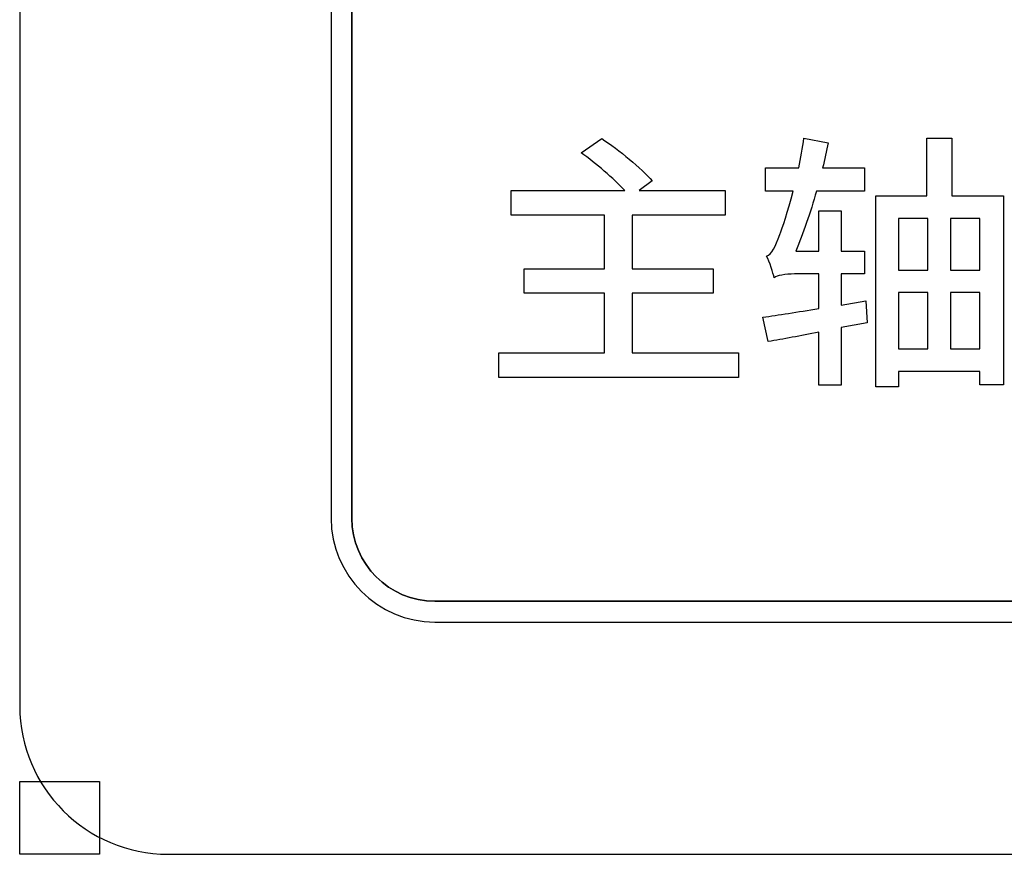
# Model space of a CAD drawing. Header units: millimetres. Extents: x 7146 to 9164, y -1568 to -663.
# Tile 79 of 187: x 7394 to 7404, y -1225 to -1217. Entities that reach past the tile are written whole.
import ezdxf

# ---------------------------------------------------------------- set-up
doc = ezdxf.new("R2010")
doc.units = ezdxf.units.MM
doc.header["$LTSCALE"] = 3
picture_1 = doc.add_image_def('image19.jpg', size_in_pixel=(58, 53))
picture_2 = doc.add_image_def('image22.jpg', size_in_pixel=(58, 53))

msp = doc.modelspace()

# ---------------------------------------------------------------- linework, layer by layer
at = {"linetype": 'Continuous', "lineweight": 30}
for points, knots in [([(7395.0869, -1206.5697), (7395.0869, -1206.5697), (7412.387, -1206.5697), (7412.387, -1206.5697), (7412.387, -1206.5697), (7413.212, -1206.5697), (7413.887, -1207.2447), (7413.887, -1208.0697), (7413.887, -1208.0697), (7413.887, -1208.0697), (7413.887, -1223.7697), (7413.887, -1223.7697), (7413.887, -1223.7697), (7413.887, -1224.5947), (7413.212, -1225.2697), (7412.387, -1225.2697), (7412.387, -1225.2697), (7412.387, -1225.2697), (7395.0869, -1225.2697), (7395.0869, -1225.2697), (7395.0869, -1225.2697), (7394.262, -1225.2697), (7393.587, -1224.5947), (7393.587, -1223.7697), (7393.587, -1223.7697), (7393.587, -1223.7697), (7393.587, -1208.0697), (7393.587, -1208.0697), (7393.587, -1208.0697), (7393.587, -1207.2447), (7394.262, -1206.5697), (7395.0869, -1206.5697)], [0, 0, 0, 0, 0.111111, 0.111111, 0.111111, 0.111111, 0.222222, 0.222222, 0.222222, 0.222222, 0.333333, 0.333333, 0.333333, 0.333333, 0.444444, 0.444444, 0.444444, 0.444444, 0.555556, 0.555556, 0.555556, 0.555556, 0.666667, 0.666667, 0.666667, 0.666667, 0.777778, 0.777778, 0.777778, 0.777778, 1, 1, 1, 1]), ([(7395.0869, -1206.5697), (7395.0869, -1206.5697), (7412.387, -1206.5697), (7412.387, -1206.5697), (7412.387, -1206.5697), (7413.212, -1206.5697), (7413.887, -1207.2447), (7413.887, -1208.0697), (7413.887, -1208.0697), (7413.887, -1208.0697), (7413.887, -1223.7697), (7413.887, -1223.7697), (7413.887, -1223.7697), (7413.887, -1224.5947), (7413.212, -1225.2697), (7412.387, -1225.2697), (7412.387, -1225.2697), (7412.387, -1225.2697), (7395.0869, -1225.2697), (7395.0869, -1225.2697), (7395.0869, -1225.2697), (7394.262, -1225.2697), (7393.587, -1224.5947), (7393.587, -1223.7697), (7393.587, -1223.7697), (7393.587, -1223.7697), (7393.587, -1208.0697), (7393.587, -1208.0697), (7393.587, -1208.0697), (7393.587, -1207.2447), (7394.262, -1206.5697), (7395.0869, -1206.5697)], [0, 0, 0, 0, 0.111111, 0.111111, 0.111111, 0.111111, 0.222222, 0.222222, 0.222222, 0.222222, 0.333333, 0.333333, 0.333333, 0.333333, 0.444444, 0.444444, 0.444444, 0.444444, 0.555556, 0.555556, 0.555556, 0.555556, 0.666667, 0.666667, 0.666667, 0.666667, 0.777778, 0.777778, 0.777778, 0.777778, 1, 1, 1, 1]), ([(7395.0869, -1206.5697), (7395.0869, -1206.5697), (7412.387, -1206.5697), (7412.387, -1206.5697), (7412.387, -1206.5697), (7413.212, -1206.5697), (7413.887, -1207.2447), (7413.887, -1208.0697), (7413.887, -1208.0697), (7413.887, -1208.0697), (7413.887, -1223.7697), (7413.887, -1223.7697), (7413.887, -1223.7697), (7413.887, -1224.5947), (7413.212, -1225.2697), (7412.387, -1225.2697), (7412.387, -1225.2697), (7412.387, -1225.2697), (7395.0869, -1225.2697), (7395.0869, -1225.2697), (7395.0869, -1225.2697), (7394.262, -1225.2697), (7393.587, -1224.5947), (7393.587, -1223.7697), (7393.587, -1223.7697), (7393.587, -1223.7697), (7393.587, -1208.0697), (7393.587, -1208.0697), (7393.587, -1208.0697), (7393.587, -1207.2447), (7394.262, -1206.5697), (7395.0869, -1206.5697)], [0, 0, 0, 0, 0.111111, 0.111111, 0.111111, 0.111111, 0.222222, 0.222222, 0.222222, 0.222222, 0.333333, 0.333333, 0.333333, 0.333333, 0.444444, 0.444444, 0.444444, 0.444444, 0.555556, 0.555556, 0.555556, 0.555556, 0.666667, 0.666667, 0.666667, 0.666667, 0.777778, 0.777778, 0.777778, 0.777778, 1, 1, 1, 1]), ([(7395.0869, -1206.5697), (7395.0869, -1206.5697), (7412.387, -1206.5697), (7412.387, -1206.5697), (7412.387, -1206.5697), (7413.212, -1206.5697), (7413.887, -1207.2447), (7413.887, -1208.0697), (7413.887, -1208.0697), (7413.887, -1208.0697), (7413.887, -1223.7697), (7413.887, -1223.7697), (7413.887, -1223.7697), (7413.887, -1224.5947), (7413.212, -1225.2697), (7412.387, -1225.2697), (7412.387, -1225.2697), (7412.387, -1225.2697), (7395.0869, -1225.2697), (7395.0869, -1225.2697), (7395.0869, -1225.2697), (7394.262, -1225.2697), (7393.587, -1224.5947), (7393.587, -1223.7697), (7393.587, -1223.7697), (7393.587, -1223.7697), (7393.587, -1208.0697), (7393.587, -1208.0697), (7393.587, -1208.0697), (7393.587, -1207.2447), (7394.262, -1206.5697), (7395.0869, -1206.5697)], [0, 0, 0, 0, 0.111111, 0.111111, 0.111111, 0.111111, 0.222222, 0.222222, 0.222222, 0.222222, 0.333333, 0.333333, 0.333333, 0.333333, 0.444444, 0.444444, 0.444444, 0.444444, 0.555556, 0.555556, 0.555556, 0.555556, 0.666667, 0.666667, 0.666667, 0.666667, 0.777778, 0.777778, 0.777778, 0.777778, 1, 1, 1, 1]), ([(7397.787, -1208.9197), (7397.787, -1208.9197), (7409.687, -1208.9197), (7409.687, -1208.9197), (7409.687, -1208.9197), (7410.2645, -1208.9197), (7410.737, -1209.3922), (7410.737, -1209.9697), (7410.737, -1209.9697), (7410.737, -1209.9697), (7410.737, -1221.8697), (7410.737, -1221.8697), (7410.737, -1221.8697), (7410.737, -1222.4472), (7410.2645, -1222.9197), (7409.687, -1222.9197), (7409.687, -1222.9197), (7409.687, -1222.9197), (7397.787, -1222.9197), (7397.787, -1222.9197), (7397.787, -1222.9197), (7397.2095, -1222.9197), (7396.737, -1222.4472), (7396.737, -1221.8697), (7396.737, -1221.8697), (7396.737, -1221.8697), (7396.737, -1209.9697), (7396.737, -1209.9697), (7396.737, -1209.9697), (7396.737, -1209.3922), (7397.2095, -1208.9197), (7397.787, -1208.9197)], [0, 0, 0, 0, 0.111111, 0.111111, 0.111111, 0.111111, 0.222222, 0.222222, 0.222222, 0.222222, 0.333333, 0.333333, 0.333333, 0.333333, 0.444444, 0.444444, 0.444444, 0.444444, 0.555556, 0.555556, 0.555556, 0.555556, 0.666667, 0.666667, 0.666667, 0.666667, 0.777778, 0.777778, 0.777778, 0.777778, 1, 1, 1, 1]), ([(7397.787, -1208.9197), (7397.787, -1208.9197), (7409.687, -1208.9197), (7409.687, -1208.9197), (7409.687, -1208.9197), (7410.2645, -1208.9197), (7410.737, -1209.3922), (7410.737, -1209.9697), (7410.737, -1209.9697), (7410.737, -1209.9697), (7410.737, -1221.8697), (7410.737, -1221.8697), (7410.737, -1221.8697), (7410.737, -1222.4472), (7410.2645, -1222.9197), (7409.687, -1222.9197), (7409.687, -1222.9197), (7409.687, -1222.9197), (7397.787, -1222.9197), (7397.787, -1222.9197), (7397.787, -1222.9197), (7397.2095, -1222.9197), (7396.737, -1222.4472), (7396.737, -1221.8697), (7396.737, -1221.8697), (7396.737, -1221.8697), (7396.737, -1209.9697), (7396.737, -1209.9697), (7396.737, -1209.9697), (7396.737, -1209.3922), (7397.2095, -1208.9197), (7397.787, -1208.9197)], [0, 0, 0, 0, 0.111111, 0.111111, 0.111111, 0.111111, 0.222222, 0.222222, 0.222222, 0.222222, 0.333333, 0.333333, 0.333333, 0.333333, 0.444444, 0.444444, 0.444444, 0.444444, 0.555556, 0.555556, 0.555556, 0.555556, 0.666667, 0.666667, 0.666667, 0.666667, 0.777778, 0.777778, 0.777778, 0.777778, 1, 1, 1, 1]), ([(7397.787, -1208.9197), (7397.787, -1208.9197), (7409.687, -1208.9197), (7409.687, -1208.9197), (7409.687, -1208.9197), (7410.2645, -1208.9197), (7410.737, -1209.3922), (7410.737, -1209.9697), (7410.737, -1209.9697), (7410.737, -1209.9697), (7410.737, -1221.8697), (7410.737, -1221.8697), (7410.737, -1221.8697), (7410.737, -1222.4472), (7410.2645, -1222.9197), (7409.687, -1222.9197), (7409.687, -1222.9197), (7409.687, -1222.9197), (7397.787, -1222.9197), (7397.787, -1222.9197), (7397.787, -1222.9197), (7397.2095, -1222.9197), (7396.737, -1222.4472), (7396.737, -1221.8697), (7396.737, -1221.8697), (7396.737, -1221.8697), (7396.737, -1209.9697), (7396.737, -1209.9697), (7396.737, -1209.9697), (7396.737, -1209.3922), (7397.2095, -1208.9197), (7397.787, -1208.9197)], [0, 0, 0, 0, 0.111111, 0.111111, 0.111111, 0.111111, 0.222222, 0.222222, 0.222222, 0.222222, 0.333333, 0.333333, 0.333333, 0.333333, 0.444444, 0.444444, 0.444444, 0.444444, 0.555556, 0.555556, 0.555556, 0.555556, 0.666667, 0.666667, 0.666667, 0.666667, 0.777778, 0.777778, 0.777778, 0.777778, 1, 1, 1, 1]), ([(7397.787, -1208.9197), (7397.787, -1208.9197), (7409.687, -1208.9197), (7409.687, -1208.9197), (7409.687, -1208.9197), (7410.2645, -1208.9197), (7410.737, -1209.3922), (7410.737, -1209.9697), (7410.737, -1209.9697), (7410.737, -1209.9697), (7410.737, -1221.8697), (7410.737, -1221.8697), (7410.737, -1221.8697), (7410.737, -1222.4472), (7410.2645, -1222.9197), (7409.687, -1222.9197), (7409.687, -1222.9197), (7409.687, -1222.9197), (7397.787, -1222.9197), (7397.787, -1222.9197), (7397.787, -1222.9197), (7397.2095, -1222.9197), (7396.737, -1222.4472), (7396.737, -1221.8697), (7396.737, -1221.8697), (7396.737, -1221.8697), (7396.737, -1209.9697), (7396.737, -1209.9697), (7396.737, -1209.9697), (7396.737, -1209.3922), (7397.2095, -1208.9197), (7397.787, -1208.9197)], [0, 0, 0, 0, 0.111111, 0.111111, 0.111111, 0.111111, 0.222222, 0.222222, 0.222222, 0.222222, 0.333333, 0.333333, 0.333333, 0.333333, 0.444444, 0.444444, 0.444444, 0.444444, 0.555556, 0.555556, 0.555556, 0.555556, 0.666667, 0.666667, 0.666667, 0.666667, 0.777778, 0.777778, 0.777778, 0.777778, 1, 1, 1, 1]), ([(7401.6181, -1209.1297), (7401.6181, -1209.1297), (7401.63, -1209.1297), (7401.63, -1209.1297), (7401.63, -1209.1297), (7401.63, -1209.1297), (7409.687, -1209.1297), (7409.687, -1209.1297), (7409.687, -1209.1297), (7410.149, -1209.1297), (7410.527, -1209.5077), (7410.527, -1209.9697), (7410.527, -1209.9697), (7410.527, -1209.9697), (7410.527, -1221.8697), (7410.527, -1221.8697), (7410.527, -1221.8697), (7410.527, -1222.3317), (7410.149, -1222.7097), (7409.687, -1222.7097), (7409.687, -1222.7097), (7409.687, -1222.7097), (7397.787, -1222.7097), (7397.787, -1222.7097), (7397.787, -1222.7097), (7397.325, -1222.7097), (7396.947, -1222.3317), (7396.947, -1221.8697), (7396.947, -1221.8697), (7396.947, -1221.8697), (7396.947, -1213.8896), (7396.947, -1213.8896), (7396.947, -1213.8896), (7396.947, -1213.8896), (7396.947, -1213.8), (7396.947, -1213.8), (7396.947, -1213.8), (7396.947, -1213.8), (7401.6181, -1209.1297), (7401.6181, -1209.1297)], [0, 0, 0, 0, 0.090909, 0.090909, 0.090909, 0.090909, 0.181818, 0.181818, 0.181818, 0.181818, 0.272727, 0.272727, 0.272727, 0.272727, 0.363636, 0.363636, 0.363636, 0.363636, 0.454545, 0.454545, 0.454545, 0.454545, 0.545455, 0.545455, 0.545455, 0.545455, 0.636364, 0.636364, 0.636364, 0.636364, 0.727273, 0.727273, 0.727273, 0.727273, 0.818182, 0.818182, 0.818182, 0.818182, 1, 1, 1, 1]), ([(7410.527, -1221.8697), (7410.527, -1221.8697), (7410.527, -1209.9697), (7410.527, -1209.9697), (7410.527, -1209.9697), (7410.527, -1209.5077), (7410.149, -1209.1297), (7409.687, -1209.1297), (7409.687, -1209.1297), (7409.687, -1209.1297), (7401.63, -1209.1297), (7401.63, -1209.1297), (7401.63, -1209.1297), (7401.63, -1209.1297), (7401.6181, -1209.1297), (7401.6181, -1209.1297), (7401.6181, -1209.1297), (7401.6181, -1209.1297), (7396.947, -1213.8), (7396.947, -1213.8), (7396.947, -1213.8), (7396.947, -1213.8), (7396.947, -1213.8896), (7396.947, -1213.8896), (7396.947, -1213.8896), (7396.947, -1213.8896), (7396.947, -1221.8697), (7396.947, -1221.8697), (7396.947, -1221.8697), (7396.947, -1222.3317), (7397.325, -1222.7097), (7397.787, -1222.7097), (7397.787, -1222.7097), (7397.787, -1222.7097), (7409.687, -1222.7097), (7409.687, -1222.7097), (7409.687, -1222.7097), (7410.149, -1222.7097), (7410.527, -1222.3317), (7410.527, -1221.8697)], [0, 0, 0, 0, 0.090909, 0.090909, 0.090909, 0.090909, 0.181818, 0.181818, 0.181818, 0.181818, 0.272727, 0.272727, 0.272727, 0.272727, 0.363636, 0.363636, 0.363636, 0.363636, 0.454545, 0.454545, 0.454545, 0.454545, 0.545455, 0.545455, 0.545455, 0.545455, 0.636364, 0.636364, 0.636364, 0.636364, 0.727273, 0.727273, 0.727273, 0.727273, 0.818182, 0.818182, 0.818182, 0.818182, 1, 1, 1, 1]), ([(7401.6181, -1209.1297), (7401.6181, -1209.1297), (7401.63, -1209.1297), (7401.63, -1209.1297), (7401.63, -1209.1297), (7401.63, -1209.1297), (7409.687, -1209.1297), (7409.687, -1209.1297), (7409.687, -1209.1297), (7410.149, -1209.1297), (7410.527, -1209.5077), (7410.527, -1209.9697), (7410.527, -1209.9697), (7410.527, -1209.9697), (7410.527, -1221.8697), (7410.527, -1221.8697), (7410.527, -1221.8697), (7410.527, -1222.3317), (7410.149, -1222.7097), (7409.687, -1222.7097), (7409.687, -1222.7097), (7409.687, -1222.7097), (7397.787, -1222.7097), (7397.787, -1222.7097), (7397.787, -1222.7097), (7397.325, -1222.7097), (7396.947, -1222.3317), (7396.947, -1221.8697), (7396.947, -1221.8697), (7396.947, -1221.8697), (7396.947, -1213.8896), (7396.947, -1213.8896), (7396.947, -1213.8896), (7396.947, -1213.8896), (7396.947, -1213.8), (7396.947, -1213.8), (7396.947, -1213.8), (7396.947, -1213.8), (7401.6181, -1209.1297), (7401.6181, -1209.1297)], [0, 0, 0, 0, 0.090909, 0.090909, 0.090909, 0.090909, 0.181818, 0.181818, 0.181818, 0.181818, 0.272727, 0.272727, 0.272727, 0.272727, 0.363636, 0.363636, 0.363636, 0.363636, 0.454545, 0.454545, 0.454545, 0.454545, 0.545455, 0.545455, 0.545455, 0.545455, 0.636364, 0.636364, 0.636364, 0.636364, 0.727273, 0.727273, 0.727273, 0.727273, 0.818182, 0.818182, 0.818182, 0.818182, 1, 1, 1, 1]), ([(7410.527, -1221.8697), (7410.527, -1221.8697), (7410.527, -1209.9697), (7410.527, -1209.9697), (7410.527, -1209.9697), (7410.527, -1209.5077), (7410.149, -1209.1297), (7409.687, -1209.1297), (7409.687, -1209.1297), (7409.687, -1209.1297), (7401.63, -1209.1297), (7401.63, -1209.1297), (7401.63, -1209.1297), (7401.63, -1209.1297), (7401.6181, -1209.1297), (7401.6181, -1209.1297), (7401.6181, -1209.1297), (7401.6181, -1209.1297), (7396.947, -1213.8), (7396.947, -1213.8), (7396.947, -1213.8), (7396.947, -1213.8), (7396.947, -1213.8896), (7396.947, -1213.8896), (7396.947, -1213.8896), (7396.947, -1213.8896), (7396.947, -1221.8697), (7396.947, -1221.8697), (7396.947, -1221.8697), (7396.947, -1222.3317), (7397.325, -1222.7097), (7397.787, -1222.7097), (7397.787, -1222.7097), (7397.787, -1222.7097), (7409.687, -1222.7097), (7409.687, -1222.7097), (7409.687, -1222.7097), (7410.149, -1222.7097), (7410.527, -1222.3317), (7410.527, -1221.8697)], [0, 0, 0, 0, 0.090909, 0.090909, 0.090909, 0.090909, 0.181818, 0.181818, 0.181818, 0.181818, 0.272727, 0.272727, 0.272727, 0.272727, 0.363636, 0.363636, 0.363636, 0.363636, 0.454545, 0.454545, 0.454545, 0.454545, 0.545455, 0.545455, 0.545455, 0.545455, 0.636364, 0.636364, 0.636364, 0.636364, 0.727273, 0.727273, 0.727273, 0.727273, 0.818182, 0.818182, 0.818182, 0.818182, 1, 1, 1, 1]), ([(7401.6181, -1209.1297), (7401.6181, -1209.1297), (7401.63, -1209.1297), (7401.63, -1209.1297), (7401.63, -1209.1297), (7401.63, -1209.1297), (7409.687, -1209.1297), (7409.687, -1209.1297), (7409.687, -1209.1297), (7410.149, -1209.1297), (7410.527, -1209.5077), (7410.527, -1209.9697), (7410.527, -1209.9697), (7410.527, -1209.9697), (7410.527, -1221.8697), (7410.527, -1221.8697), (7410.527, -1221.8697), (7410.527, -1222.3317), (7410.149, -1222.7097), (7409.687, -1222.7097), (7409.687, -1222.7097), (7409.687, -1222.7097), (7397.787, -1222.7097), (7397.787, -1222.7097), (7397.787, -1222.7097), (7397.325, -1222.7097), (7396.947, -1222.3317), (7396.947, -1221.8697), (7396.947, -1221.8697), (7396.947, -1221.8697), (7396.947, -1213.8896), (7396.947, -1213.8896), (7396.947, -1213.8896), (7396.947, -1213.8896), (7396.947, -1213.8), (7396.947, -1213.8), (7396.947, -1213.8), (7396.947, -1213.8), (7401.6181, -1209.1297), (7401.6181, -1209.1297)], [0, 0, 0, 0, 0.090909, 0.090909, 0.090909, 0.090909, 0.181818, 0.181818, 0.181818, 0.181818, 0.272727, 0.272727, 0.272727, 0.272727, 0.363636, 0.363636, 0.363636, 0.363636, 0.454545, 0.454545, 0.454545, 0.454545, 0.545455, 0.545455, 0.545455, 0.545455, 0.636364, 0.636364, 0.636364, 0.636364, 0.727273, 0.727273, 0.727273, 0.727273, 0.818182, 0.818182, 0.818182, 0.818182, 1, 1, 1, 1]), ([(7410.527, -1221.8697), (7410.527, -1221.8697), (7410.527, -1209.9697), (7410.527, -1209.9697), (7410.527, -1209.9697), (7410.527, -1209.5077), (7410.149, -1209.1297), (7409.687, -1209.1297), (7409.687, -1209.1297), (7409.687, -1209.1297), (7401.63, -1209.1297), (7401.63, -1209.1297), (7401.63, -1209.1297), (7401.63, -1209.1297), (7401.6181, -1209.1297), (7401.6181, -1209.1297), (7401.6181, -1209.1297), (7401.6181, -1209.1297), (7396.947, -1213.8), (7396.947, -1213.8), (7396.947, -1213.8), (7396.947, -1213.8), (7396.947, -1213.8896), (7396.947, -1213.8896), (7396.947, -1213.8896), (7396.947, -1213.8896), (7396.947, -1221.8697), (7396.947, -1221.8697), (7396.947, -1221.8697), (7396.947, -1222.3317), (7397.325, -1222.7097), (7397.787, -1222.7097), (7397.787, -1222.7097), (7397.787, -1222.7097), (7409.687, -1222.7097), (7409.687, -1222.7097), (7409.687, -1222.7097), (7410.149, -1222.7097), (7410.527, -1222.3317), (7410.527, -1221.8697)], [0, 0, 0, 0, 0.090909, 0.090909, 0.090909, 0.090909, 0.181818, 0.181818, 0.181818, 0.181818, 0.272727, 0.272727, 0.272727, 0.272727, 0.363636, 0.363636, 0.363636, 0.363636, 0.454545, 0.454545, 0.454545, 0.454545, 0.545455, 0.545455, 0.545455, 0.545455, 0.636364, 0.636364, 0.636364, 0.636364, 0.727273, 0.727273, 0.727273, 0.727273, 0.818182, 0.818182, 0.818182, 0.818182, 1, 1, 1, 1]), ([(7401.6181, -1209.1297), (7401.6181, -1209.1297), (7401.63, -1209.1297), (7401.63, -1209.1297), (7401.63, -1209.1297), (7401.63, -1209.1297), (7409.687, -1209.1297), (7409.687, -1209.1297), (7409.687, -1209.1297), (7410.149, -1209.1297), (7410.527, -1209.5077), (7410.527, -1209.9697), (7410.527, -1209.9697), (7410.527, -1209.9697), (7410.527, -1221.8697), (7410.527, -1221.8697), (7410.527, -1221.8697), (7410.527, -1222.3317), (7410.149, -1222.7097), (7409.687, -1222.7097), (7409.687, -1222.7097), (7409.687, -1222.7097), (7397.787, -1222.7097), (7397.787, -1222.7097), (7397.787, -1222.7097), (7397.325, -1222.7097), (7396.947, -1222.3317), (7396.947, -1221.8697), (7396.947, -1221.8697), (7396.947, -1221.8697), (7396.947, -1213.8896), (7396.947, -1213.8896), (7396.947, -1213.8896), (7396.947, -1213.8896), (7396.947, -1213.8), (7396.947, -1213.8), (7396.947, -1213.8), (7396.947, -1213.8), (7401.6181, -1209.1297), (7401.6181, -1209.1297)], [0, 0, 0, 0, 0.090909, 0.090909, 0.090909, 0.090909, 0.181818, 0.181818, 0.181818, 0.181818, 0.272727, 0.272727, 0.272727, 0.272727, 0.363636, 0.363636, 0.363636, 0.363636, 0.454545, 0.454545, 0.454545, 0.454545, 0.545455, 0.545455, 0.545455, 0.545455, 0.636364, 0.636364, 0.636364, 0.636364, 0.727273, 0.727273, 0.727273, 0.727273, 0.818182, 0.818182, 0.818182, 0.818182, 1, 1, 1, 1]), ([(7410.527, -1221.8697), (7410.527, -1221.8697), (7410.527, -1209.9697), (7410.527, -1209.9697), (7410.527, -1209.9697), (7410.527, -1209.5077), (7410.149, -1209.1297), (7409.687, -1209.1297), (7409.687, -1209.1297), (7409.687, -1209.1297), (7401.63, -1209.1297), (7401.63, -1209.1297), (7401.63, -1209.1297), (7401.63, -1209.1297), (7401.6181, -1209.1297), (7401.6181, -1209.1297), (7401.6181, -1209.1297), (7401.6181, -1209.1297), (7396.947, -1213.8), (7396.947, -1213.8), (7396.947, -1213.8), (7396.947, -1213.8), (7396.947, -1213.8896), (7396.947, -1213.8896), (7396.947, -1213.8896), (7396.947, -1213.8896), (7396.947, -1221.8697), (7396.947, -1221.8697), (7396.947, -1221.8697), (7396.947, -1222.3317), (7397.325, -1222.7097), (7397.787, -1222.7097), (7397.787, -1222.7097), (7397.787, -1222.7097), (7409.687, -1222.7097), (7409.687, -1222.7097), (7409.687, -1222.7097), (7410.149, -1222.7097), (7410.527, -1222.3317), (7410.527, -1221.8697)], [0, 0, 0, 0, 0.090909, 0.090909, 0.090909, 0.090909, 0.181818, 0.181818, 0.181818, 0.181818, 0.272727, 0.272727, 0.272727, 0.272727, 0.363636, 0.363636, 0.363636, 0.363636, 0.454545, 0.454545, 0.454545, 0.454545, 0.545455, 0.545455, 0.545455, 0.545455, 0.636364, 0.636364, 0.636364, 0.636364, 0.727273, 0.727273, 0.727273, 0.727273, 0.818182, 0.818182, 0.818182, 0.818182, 1, 1, 1, 1]), ([(7399.7809, -1220.1969), (7399.7809, -1220.1969), (7399.7809, -1219.5919), (7399.7809, -1219.5919), (7399.7809, -1219.5919), (7399.7809, -1219.5919), (7400.6021, -1219.5919), (7400.6021, -1219.5919), (7400.6021, -1219.5919), (7400.6021, -1219.5919), (7400.6021, -1219.3455), (7400.6021, -1219.3455), (7400.6021, -1219.3455), (7400.6021, -1219.3455), (7399.7809, -1219.3455), (7399.7809, -1219.3455), (7399.7809, -1219.3455), (7399.7809, -1219.3455), (7399.7809, -1218.8008), (7399.7809, -1218.8008), (7399.7809, -1218.8008), (7399.7809, -1218.8008), (7400.7226, -1218.8008), (7400.7226, -1218.8008), (7400.7226, -1218.8008), (7400.7226, -1218.8008), (7400.7226, -1218.5517), (7400.7226, -1218.5517), (7400.7226, -1218.5517), (7400.7226, -1218.5517), (7399.852, -1218.5517), (7399.852, -1218.5517), (7399.852, -1218.5517), (7399.852, -1218.5517), (7399.9862, -1218.4559), (7399.9862, -1218.4559), (7399.9862, -1218.4559), (7399.8739, -1218.3272), (7399.6495, -1218.1438), (7399.4743, -1218.0261), (7399.4743, -1218.0261), (7399.4743, -1218.0261), (7399.2662, -1218.1712), (7399.2662, -1218.1712), (7399.2662, -1218.1712), (7399.4168, -1218.2779), (7399.5947, -1218.4312), (7399.707, -1218.5517), (7399.707, -1218.5517), (7399.707, -1218.5517), (7398.5572, -1218.5517), (7398.5572, -1218.5517), (7398.5572, -1218.5517), (7398.5572, -1218.5517), (7398.5572, -1218.8008), (7398.5572, -1218.8008), (7398.5572, -1218.8008), (7398.5572, -1218.8008), (7399.5016, -1218.8008), (7399.5016, -1218.8008), (7399.5016, -1218.8008), (7399.5016, -1218.8008), (7399.5016, -1219.3455), (7399.5016, -1219.3455), (7399.5016, -1219.3455), (7399.5016, -1219.3455), (7398.6886, -1219.3455), (7398.6886, -1219.3455), (7398.6886, -1219.3455), (7398.6886, -1219.3455), (7398.6886, -1219.5919), (7398.6886, -1219.5919), (7398.6886, -1219.5919), (7398.6886, -1219.5919), (7399.5016, -1219.5919), (7399.5016, -1219.5919), (7399.5016, -1219.5919), (7399.5016, -1219.5919), (7399.5016, -1220.1969), (7399.5016, -1220.1969), (7399.5016, -1220.1969), (7399.5016, -1220.1969), (7398.434, -1220.1969), (7398.434, -1220.1969), (7398.434, -1220.1969), (7398.434, -1220.1969), (7398.434, -1220.446), (7398.434, -1220.446), (7398.434, -1220.446), (7398.434, -1220.446), (7400.8594, -1220.446), (7400.8594, -1220.446), (7400.8594, -1220.446), (7400.8594, -1220.446), (7400.8594, -1220.1969), (7400.8594, -1220.1969), (7400.8594, -1220.1969), (7400.8594, -1220.1969), (7399.7809, -1220.1969), (7399.7809, -1220.1969)], [0, 0, 0, 0, 0.038462, 0.038462, 0.038462, 0.038462, 0.076923, 0.076923, 0.076923, 0.076923, 0.115385, 0.115385, 0.115385, 0.115385, 0.153846, 0.153846, 0.153846, 0.153846, 0.192308, 0.192308, 0.192308, 0.192308, 0.230769, 0.230769, 0.230769, 0.230769, 0.269231, 0.269231, 0.269231, 0.269231, 0.307692, 0.307692, 0.307692, 0.307692, 0.346154, 0.346154, 0.346154, 0.346154, 0.384615, 0.384615, 0.384615, 0.384615, 0.423077, 0.423077, 0.423077, 0.423077, 0.461538, 0.461538, 0.461538, 0.461538, 0.5, 0.5, 0.5, 0.5, 0.538462, 0.538462, 0.538462, 0.538462, 0.576923, 0.576923, 0.576923, 0.576923, 0.615385, 0.615385, 0.615385, 0.615385, 0.653846, 0.653846, 0.653846, 0.653846, 0.692308, 0.692308, 0.692308, 0.692308, 0.730769, 0.730769, 0.730769, 0.730769, 0.769231, 0.769231, 0.769231, 0.769231, 0.807692, 0.807692, 0.807692, 0.807692, 0.846154, 0.846154, 0.846154, 0.846154, 0.884615, 0.884615, 0.884615, 0.884615, 0.923077, 0.923077, 0.923077, 0.923077, 1, 1, 1, 1]), ([(7399.7809, -1220.1969), (7399.7809, -1220.1969), (7399.7809, -1219.5919), (7399.7809, -1219.5919), (7399.7809, -1219.5919), (7399.7809, -1219.5919), (7400.6021, -1219.5919), (7400.6021, -1219.5919), (7400.6021, -1219.5919), (7400.6021, -1219.5919), (7400.6021, -1219.3455), (7400.6021, -1219.3455), (7400.6021, -1219.3455), (7400.6021, -1219.3455), (7399.7809, -1219.3455), (7399.7809, -1219.3455), (7399.7809, -1219.3455), (7399.7809, -1219.3455), (7399.7809, -1218.8008), (7399.7809, -1218.8008), (7399.7809, -1218.8008), (7399.7809, -1218.8008), (7400.7226, -1218.8008), (7400.7226, -1218.8008), (7400.7226, -1218.8008), (7400.7226, -1218.8008), (7400.7226, -1218.5517), (7400.7226, -1218.5517), (7400.7226, -1218.5517), (7400.7226, -1218.5517), (7399.852, -1218.5517), (7399.852, -1218.5517), (7399.852, -1218.5517), (7399.852, -1218.5517), (7399.9862, -1218.4559), (7399.9862, -1218.4559), (7399.9862, -1218.4559), (7399.8739, -1218.3272), (7399.6495, -1218.1438), (7399.4743, -1218.0261), (7399.4743, -1218.0261), (7399.4743, -1218.0261), (7399.2662, -1218.1712), (7399.2662, -1218.1712), (7399.2662, -1218.1712), (7399.4168, -1218.2779), (7399.5947, -1218.4312), (7399.707, -1218.5517), (7399.707, -1218.5517), (7399.707, -1218.5517), (7398.5572, -1218.5517), (7398.5572, -1218.5517), (7398.5572, -1218.5517), (7398.5572, -1218.5517), (7398.5572, -1218.8008), (7398.5572, -1218.8008), (7398.5572, -1218.8008), (7398.5572, -1218.8008), (7399.5016, -1218.8008), (7399.5016, -1218.8008), (7399.5016, -1218.8008), (7399.5016, -1218.8008), (7399.5016, -1219.3455), (7399.5016, -1219.3455), (7399.5016, -1219.3455), (7399.5016, -1219.3455), (7398.6886, -1219.3455), (7398.6886, -1219.3455), (7398.6886, -1219.3455), (7398.6886, -1219.3455), (7398.6886, -1219.5919), (7398.6886, -1219.5919), (7398.6886, -1219.5919), (7398.6886, -1219.5919), (7399.5016, -1219.5919), (7399.5016, -1219.5919), (7399.5016, -1219.5919), (7399.5016, -1219.5919), (7399.5016, -1220.1969), (7399.5016, -1220.1969), (7399.5016, -1220.1969), (7399.5016, -1220.1969), (7398.434, -1220.1969), (7398.434, -1220.1969), (7398.434, -1220.1969), (7398.434, -1220.1969), (7398.434, -1220.446), (7398.434, -1220.446), (7398.434, -1220.446), (7398.434, -1220.446), (7400.8594, -1220.446), (7400.8594, -1220.446), (7400.8594, -1220.446), (7400.8594, -1220.446), (7400.8594, -1220.1969), (7400.8594, -1220.1969), (7400.8594, -1220.1969), (7400.8594, -1220.1969), (7399.7809, -1220.1969), (7399.7809, -1220.1969)], [0, 0, 0, 0, 0.038462, 0.038462, 0.038462, 0.038462, 0.076923, 0.076923, 0.076923, 0.076923, 0.115385, 0.115385, 0.115385, 0.115385, 0.153846, 0.153846, 0.153846, 0.153846, 0.192308, 0.192308, 0.192308, 0.192308, 0.230769, 0.230769, 0.230769, 0.230769, 0.269231, 0.269231, 0.269231, 0.269231, 0.307692, 0.307692, 0.307692, 0.307692, 0.346154, 0.346154, 0.346154, 0.346154, 0.384615, 0.384615, 0.384615, 0.384615, 0.423077, 0.423077, 0.423077, 0.423077, 0.461538, 0.461538, 0.461538, 0.461538, 0.5, 0.5, 0.5, 0.5, 0.538462, 0.538462, 0.538462, 0.538462, 0.576923, 0.576923, 0.576923, 0.576923, 0.615385, 0.615385, 0.615385, 0.615385, 0.653846, 0.653846, 0.653846, 0.653846, 0.692308, 0.692308, 0.692308, 0.692308, 0.730769, 0.730769, 0.730769, 0.730769, 0.769231, 0.769231, 0.769231, 0.769231, 0.807692, 0.807692, 0.807692, 0.807692, 0.846154, 0.846154, 0.846154, 0.846154, 0.884615, 0.884615, 0.884615, 0.884615, 0.923077, 0.923077, 0.923077, 0.923077, 1, 1, 1, 1]), ([(7402.1473, -1219.6686), (7402.1473, -1219.6686), (7401.8954, -1219.7124), (7401.8954, -1219.7124), (7401.8954, -1219.7124), (7401.8954, -1219.7124), (7401.8954, -1219.3976), (7401.8954, -1219.3976), (7401.8954, -1219.3976), (7401.8954, -1219.3976), (7402.1336, -1219.3976), (7402.1336, -1219.3976), (7402.1336, -1219.3976), (7402.1336, -1219.3976), (7402.1336, -1219.1676), (7402.1336, -1219.1676), (7402.1336, -1219.1676), (7402.1336, -1219.1676), (7401.8954, -1219.1676), (7401.8954, -1219.1676), (7401.8954, -1219.1676), (7401.8954, -1219.1676), (7401.8954, -1218.7597), (7401.8954, -1218.7597), (7401.8954, -1218.7597), (7401.8954, -1218.7597), (7401.6709, -1218.7597), (7401.6709, -1218.7597), (7401.6709, -1218.7597), (7401.6709, -1218.7597), (7401.6709, -1219.1676), (7401.6709, -1219.1676), (7401.6709, -1219.1676), (7401.6709, -1219.1676), (7401.4383, -1219.1676), (7401.4383, -1219.1676), (7401.4383, -1219.1676), (7401.5122, -1218.9869), (7401.5861, -1218.7789), (7401.6463, -1218.5599), (7401.6463, -1218.5599), (7401.6463, -1218.5599), (7402.1336, -1218.5599), (7402.1336, -1218.5599), (7402.1336, -1218.5599), (7402.1336, -1218.5599), (7402.1336, -1218.3245), (7402.1336, -1218.3245), (7402.1336, -1218.3245), (7402.1336, -1218.3245), (7401.7093, -1218.3245), (7401.7093, -1218.3245), (7401.7093, -1218.3245), (7401.7284, -1218.2396), (7401.7476, -1218.152), (7401.764, -1218.0699), (7401.764, -1218.0699), (7401.764, -1218.0699), (7401.5204, -1218.0233), (7401.5204, -1218.0233), (7401.5204, -1218.0233), (7401.5067, -1218.1219), (7401.4875, -1218.2259), (7401.4684, -1218.3245), (7401.4684, -1218.3245), (7401.4684, -1218.3245), (7401.1317, -1218.3245), (7401.1317, -1218.3245), (7401.1317, -1218.3245), (7401.1317, -1218.3245), (7401.1317, -1218.5599), (7401.1317, -1218.5599), (7401.1317, -1218.5599), (7401.1317, -1218.5599), (7401.4109, -1218.5599), (7401.4109, -1218.5599), (7401.4109, -1218.5599), (7401.3561, -1218.7679), (7401.3041, -1218.9349), (7401.2767, -1218.9979), (7401.2767, -1218.9979), (7401.2302, -1219.1183), (7401.1946, -1219.2032), (7401.1426, -1219.2169), (7401.1426, -1219.2169), (7401.1727, -1219.2744), (7401.2083, -1219.3893), (7401.2193, -1219.4359), (7401.2193, -1219.4359), (7401.2439, -1219.414), (7401.3342, -1219.3976), (7401.4246, -1219.3976), (7401.4246, -1219.3976), (7401.4246, -1219.3976), (7401.6709, -1219.3976), (7401.6709, -1219.3976), (7401.6709, -1219.3976), (7401.6709, -1219.3976), (7401.6709, -1219.748), (7401.6709, -1219.748), (7401.6709, -1219.748), (7401.4574, -1219.7808), (7401.2576, -1219.8137), (7401.1043, -1219.8356), (7401.1043, -1219.8356), (7401.1043, -1219.8356), (7401.159, -1220.0819), (7401.159, -1220.0819), (7401.159, -1220.0819), (7401.3096, -1220.0573), (7401.4848, -1220.0217), (7401.6709, -1219.9861), (7401.6709, -1219.9861), (7401.6709, -1219.9861), (7401.6709, -1220.5227), (7401.6709, -1220.5227), (7401.6709, -1220.5227), (7401.6709, -1220.5227), (7401.8954, -1220.5227), (7401.8954, -1220.5227), (7401.8954, -1220.5227), (7401.8954, -1220.5227), (7401.8954, -1219.9396), (7401.8954, -1219.9396), (7401.8954, -1219.9396), (7401.8954, -1219.9396), (7402.1582, -1219.8903), (7402.1582, -1219.8903), (7402.1582, -1219.8903), (7402.1582, -1219.8903), (7402.1473, -1219.6686), (7402.1473, -1219.6686)], [0, 0, 0, 0, 0.029412, 0.029412, 0.029412, 0.029412, 0.058824, 0.058824, 0.058824, 0.058824, 0.088235, 0.088235, 0.088235, 0.088235, 0.117647, 0.117647, 0.117647, 0.117647, 0.147059, 0.147059, 0.147059, 0.147059, 0.176471, 0.176471, 0.176471, 0.176471, 0.205882, 0.205882, 0.205882, 0.205882, 0.235294, 0.235294, 0.235294, 0.235294, 0.264706, 0.264706, 0.264706, 0.264706, 0.294118, 0.294118, 0.294118, 0.294118, 0.323529, 0.323529, 0.323529, 0.323529, 0.352941, 0.352941, 0.352941, 0.352941, 0.382353, 0.382353, 0.382353, 0.382353, 0.411765, 0.411765, 0.411765, 0.411765, 0.441176, 0.441176, 0.441176, 0.441176, 0.470588, 0.470588, 0.470588, 0.470588, 0.5, 0.5, 0.5, 0.5, 0.529412, 0.529412, 0.529412, 0.529412, 0.558824, 0.558824, 0.558824, 0.558824, 0.588235, 0.588235, 0.588235, 0.588235, 0.617647, 0.617647, 0.617647, 0.617647, 0.647059, 0.647059, 0.647059, 0.647059, 0.676471, 0.676471, 0.676471, 0.676471, 0.705882, 0.705882, 0.705882, 0.705882, 0.735294, 0.735294, 0.735294, 0.735294, 0.764706, 0.764706, 0.764706, 0.764706, 0.794118, 0.794118, 0.794118, 0.794118, 0.823529, 0.823529, 0.823529, 0.823529, 0.852941, 0.852941, 0.852941, 0.852941, 0.882353, 0.882353, 0.882353, 0.882353, 0.911765, 0.911765, 0.911765, 0.911765, 0.941176, 0.941176, 0.941176, 0.941176, 1, 1, 1, 1]), ([(7402.1473, -1219.6686), (7402.1473, -1219.6686), (7401.8954, -1219.7124), (7401.8954, -1219.7124), (7401.8954, -1219.7124), (7401.8954, -1219.7124), (7401.8954, -1219.3976), (7401.8954, -1219.3976), (7401.8954, -1219.3976), (7401.8954, -1219.3976), (7402.1336, -1219.3976), (7402.1336, -1219.3976), (7402.1336, -1219.3976), (7402.1336, -1219.3976), (7402.1336, -1219.1676), (7402.1336, -1219.1676), (7402.1336, -1219.1676), (7402.1336, -1219.1676), (7401.8954, -1219.1676), (7401.8954, -1219.1676), (7401.8954, -1219.1676), (7401.8954, -1219.1676), (7401.8954, -1218.7597), (7401.8954, -1218.7597), (7401.8954, -1218.7597), (7401.8954, -1218.7597), (7401.6709, -1218.7597), (7401.6709, -1218.7597), (7401.6709, -1218.7597), (7401.6709, -1218.7597), (7401.6709, -1219.1676), (7401.6709, -1219.1676), (7401.6709, -1219.1676), (7401.6709, -1219.1676), (7401.4383, -1219.1676), (7401.4383, -1219.1676), (7401.4383, -1219.1676), (7401.5122, -1218.9869), (7401.5861, -1218.7789), (7401.6463, -1218.5599), (7401.6463, -1218.5599), (7401.6463, -1218.5599), (7402.1336, -1218.5599), (7402.1336, -1218.5599), (7402.1336, -1218.5599), (7402.1336, -1218.5599), (7402.1336, -1218.3245), (7402.1336, -1218.3245), (7402.1336, -1218.3245), (7402.1336, -1218.3245), (7401.7093, -1218.3245), (7401.7093, -1218.3245), (7401.7093, -1218.3245), (7401.7284, -1218.2396), (7401.7476, -1218.152), (7401.764, -1218.0699), (7401.764, -1218.0699), (7401.764, -1218.0699), (7401.5204, -1218.0233), (7401.5204, -1218.0233), (7401.5204, -1218.0233), (7401.5067, -1218.1219), (7401.4875, -1218.2259), (7401.4684, -1218.3245), (7401.4684, -1218.3245), (7401.4684, -1218.3245), (7401.1317, -1218.3245), (7401.1317, -1218.3245), (7401.1317, -1218.3245), (7401.1317, -1218.3245), (7401.1317, -1218.5599), (7401.1317, -1218.5599), (7401.1317, -1218.5599), (7401.1317, -1218.5599), (7401.4109, -1218.5599), (7401.4109, -1218.5599), (7401.4109, -1218.5599), (7401.3561, -1218.7679), (7401.3041, -1218.9349), (7401.2767, -1218.9979), (7401.2767, -1218.9979), (7401.2302, -1219.1183), (7401.1946, -1219.2032), (7401.1426, -1219.2169), (7401.1426, -1219.2169), (7401.1727, -1219.2744), (7401.2083, -1219.3893), (7401.2193, -1219.4359), (7401.2193, -1219.4359), (7401.2439, -1219.414), (7401.3342, -1219.3976), (7401.4246, -1219.3976), (7401.4246, -1219.3976), (7401.4246, -1219.3976), (7401.6709, -1219.3976), (7401.6709, -1219.3976), (7401.6709, -1219.3976), (7401.6709, -1219.3976), (7401.6709, -1219.748), (7401.6709, -1219.748), (7401.6709, -1219.748), (7401.4574, -1219.7808), (7401.2576, -1219.8137), (7401.1043, -1219.8356), (7401.1043, -1219.8356), (7401.1043, -1219.8356), (7401.159, -1220.0819), (7401.159, -1220.0819), (7401.159, -1220.0819), (7401.3096, -1220.0573), (7401.4848, -1220.0217), (7401.6709, -1219.9861), (7401.6709, -1219.9861), (7401.6709, -1219.9861), (7401.6709, -1220.5227), (7401.6709, -1220.5227), (7401.6709, -1220.5227), (7401.6709, -1220.5227), (7401.8954, -1220.5227), (7401.8954, -1220.5227), (7401.8954, -1220.5227), (7401.8954, -1220.5227), (7401.8954, -1219.9396), (7401.8954, -1219.9396), (7401.8954, -1219.9396), (7401.8954, -1219.9396), (7402.1582, -1219.8903), (7402.1582, -1219.8903), (7402.1582, -1219.8903), (7402.1582, -1219.8903), (7402.1473, -1219.6686), (7402.1473, -1219.6686)], [0, 0, 0, 0, 0.029412, 0.029412, 0.029412, 0.029412, 0.058824, 0.058824, 0.058824, 0.058824, 0.088235, 0.088235, 0.088235, 0.088235, 0.117647, 0.117647, 0.117647, 0.117647, 0.147059, 0.147059, 0.147059, 0.147059, 0.176471, 0.176471, 0.176471, 0.176471, 0.205882, 0.205882, 0.205882, 0.205882, 0.235294, 0.235294, 0.235294, 0.235294, 0.264706, 0.264706, 0.264706, 0.264706, 0.294118, 0.294118, 0.294118, 0.294118, 0.323529, 0.323529, 0.323529, 0.323529, 0.352941, 0.352941, 0.352941, 0.352941, 0.382353, 0.382353, 0.382353, 0.382353, 0.411765, 0.411765, 0.411765, 0.411765, 0.441176, 0.441176, 0.441176, 0.441176, 0.470588, 0.470588, 0.470588, 0.470588, 0.5, 0.5, 0.5, 0.5, 0.529412, 0.529412, 0.529412, 0.529412, 0.558824, 0.558824, 0.558824, 0.558824, 0.588235, 0.588235, 0.588235, 0.588235, 0.617647, 0.617647, 0.617647, 0.617647, 0.647059, 0.647059, 0.647059, 0.647059, 0.676471, 0.676471, 0.676471, 0.676471, 0.705882, 0.705882, 0.705882, 0.705882, 0.735294, 0.735294, 0.735294, 0.735294, 0.764706, 0.764706, 0.764706, 0.764706, 0.794118, 0.794118, 0.794118, 0.794118, 0.823529, 0.823529, 0.823529, 0.823529, 0.852941, 0.852941, 0.852941, 0.852941, 0.882353, 0.882353, 0.882353, 0.882353, 0.911765, 0.911765, 0.911765, 0.911765, 0.941176, 0.941176, 0.941176, 0.941176, 1, 1, 1, 1]), ([(7403.0151, -1218.6064), (7403.0151, -1218.6064), (7403.0151, -1218.0233), (7403.0151, -1218.0233), (7403.0151, -1218.0233), (7403.0151, -1218.0233), (7402.7632, -1218.0233), (7402.7632, -1218.0233), (7402.7632, -1218.0233), (7402.7632, -1218.0233), (7402.7632, -1218.6064), (7402.7632, -1218.6064), (7402.7632, -1218.6064), (7402.7632, -1218.6064), (7402.2458, -1218.6064), (7402.2458, -1218.6064), (7402.2458, -1218.6064), (7402.2458, -1218.6064), (7402.2458, -1220.5391), (7402.2458, -1220.5391), (7402.2458, -1220.5391), (7402.2458, -1220.5391), (7402.4758, -1220.5391), (7402.4758, -1220.5391), (7402.4758, -1220.5391), (7402.4758, -1220.5391), (7402.4758, -1220.3831), (7402.4758, -1220.3831), (7402.4758, -1220.3831), (7402.4758, -1220.3831), (7403.2998, -1220.3831), (7403.2998, -1220.3831), (7403.2998, -1220.3831), (7403.2998, -1220.3831), (7403.2998, -1220.5199), (7403.2998, -1220.5199), (7403.2998, -1220.5199), (7403.2998, -1220.5199), (7403.5379, -1220.5199), (7403.5379, -1220.5199), (7403.5379, -1220.5199), (7403.5379, -1220.5199), (7403.5379, -1218.6064), (7403.5379, -1218.6064), (7403.5379, -1218.6064), (7403.5379, -1218.6064), (7403.0151, -1218.6064), (7403.0151, -1218.6064)], [0, 0, 0, 0, 0.076923, 0.076923, 0.076923, 0.076923, 0.153846, 0.153846, 0.153846, 0.153846, 0.230769, 0.230769, 0.230769, 0.230769, 0.307692, 0.307692, 0.307692, 0.307692, 0.384615, 0.384615, 0.384615, 0.384615, 0.461538, 0.461538, 0.461538, 0.461538, 0.538462, 0.538462, 0.538462, 0.538462, 0.615385, 0.615385, 0.615385, 0.615385, 0.692308, 0.692308, 0.692308, 0.692308, 0.769231, 0.769231, 0.769231, 0.769231, 0.846154, 0.846154, 0.846154, 0.846154, 1, 1, 1, 1]), ([(7403.0151, -1218.6064), (7403.0151, -1218.6064), (7403.0151, -1218.0233), (7403.0151, -1218.0233), (7403.0151, -1218.0233), (7403.0151, -1218.0233), (7402.7632, -1218.0233), (7402.7632, -1218.0233), (7402.7632, -1218.0233), (7402.7632, -1218.0233), (7402.7632, -1218.6064), (7402.7632, -1218.6064), (7402.7632, -1218.6064), (7402.7632, -1218.6064), (7402.2458, -1218.6064), (7402.2458, -1218.6064), (7402.2458, -1218.6064), (7402.2458, -1218.6064), (7402.2458, -1220.5391), (7402.2458, -1220.5391), (7402.2458, -1220.5391), (7402.2458, -1220.5391), (7402.4758, -1220.5391), (7402.4758, -1220.5391), (7402.4758, -1220.5391), (7402.4758, -1220.5391), (7402.4758, -1220.3831), (7402.4758, -1220.3831), (7402.4758, -1220.3831), (7402.4758, -1220.3831), (7403.2998, -1220.3831), (7403.2998, -1220.3831), (7403.2998, -1220.3831), (7403.2998, -1220.3831), (7403.2998, -1220.5199), (7403.2998, -1220.5199), (7403.2998, -1220.5199), (7403.2998, -1220.5199), (7403.5379, -1220.5199), (7403.5379, -1220.5199), (7403.5379, -1220.5199), (7403.5379, -1220.5199), (7403.5379, -1218.6064), (7403.5379, -1218.6064), (7403.5379, -1218.6064), (7403.5379, -1218.6064), (7403.0151, -1218.6064), (7403.0151, -1218.6064)], [0, 0, 0, 0, 0.076923, 0.076923, 0.076923, 0.076923, 0.153846, 0.153846, 0.153846, 0.153846, 0.230769, 0.230769, 0.230769, 0.230769, 0.307692, 0.307692, 0.307692, 0.307692, 0.384615, 0.384615, 0.384615, 0.384615, 0.461538, 0.461538, 0.461538, 0.461538, 0.538462, 0.538462, 0.538462, 0.538462, 0.615385, 0.615385, 0.615385, 0.615385, 0.692308, 0.692308, 0.692308, 0.692308, 0.769231, 0.769231, 0.769231, 0.769231, 0.846154, 0.846154, 0.846154, 0.846154, 1, 1, 1, 1]), ([(7402.7742, -1218.8364), (7402.7742, -1218.8364), (7402.7742, -1219.3592), (7402.7742, -1219.3592), (7402.7742, -1219.3592), (7402.7742, -1219.3592), (7402.4758, -1219.3592), (7402.4758, -1219.3592), (7402.4758, -1219.3592), (7402.4758, -1219.3592), (7402.4758, -1218.8364), (7402.4758, -1218.8364), (7402.4758, -1218.8364), (7402.4758, -1218.8364), (7402.7742, -1218.8364), (7402.7742, -1218.8364)], [0, 0, 0, 0, 0.2, 0.2, 0.2, 0.2, 0.4, 0.4, 0.4, 0.4, 0.6, 0.6, 0.6, 0.6, 1, 1, 1, 1]), ([(7402.7742, -1218.8364), (7402.7742, -1218.8364), (7402.7742, -1219.3592), (7402.7742, -1219.3592), (7402.7742, -1219.3592), (7402.7742, -1219.3592), (7402.4758, -1219.3592), (7402.4758, -1219.3592), (7402.4758, -1219.3592), (7402.4758, -1219.3592), (7402.4758, -1218.8364), (7402.4758, -1218.8364), (7402.4758, -1218.8364), (7402.4758, -1218.8364), (7402.7742, -1218.8364), (7402.7742, -1218.8364)], [0, 0, 0, 0, 0.2, 0.2, 0.2, 0.2, 0.4, 0.4, 0.4, 0.4, 0.6, 0.6, 0.6, 0.6, 1, 1, 1, 1]), ([(7403.2998, -1219.3592), (7403.2998, -1219.3592), (7403.0041, -1219.3592), (7403.0041, -1219.3592), (7403.0041, -1219.3592), (7403.0041, -1219.3592), (7403.0041, -1218.8364), (7403.0041, -1218.8364), (7403.0041, -1218.8364), (7403.0041, -1218.8364), (7403.2998, -1218.8364), (7403.2998, -1218.8364), (7403.2998, -1218.8364), (7403.2998, -1218.8364), (7403.2998, -1219.3592), (7403.2998, -1219.3592)], [0, 0, 0, 0, 0.2, 0.2, 0.2, 0.2, 0.4, 0.4, 0.4, 0.4, 0.6, 0.6, 0.6, 0.6, 1, 1, 1, 1]), ([(7403.2998, -1219.3592), (7403.2998, -1219.3592), (7403.0041, -1219.3592), (7403.0041, -1219.3592), (7403.0041, -1219.3592), (7403.0041, -1219.3592), (7403.0041, -1218.8364), (7403.0041, -1218.8364), (7403.0041, -1218.8364), (7403.0041, -1218.8364), (7403.2998, -1218.8364), (7403.2998, -1218.8364), (7403.2998, -1218.8364), (7403.2998, -1218.8364), (7403.2998, -1219.3592), (7403.2998, -1219.3592)], [0, 0, 0, 0, 0.2, 0.2, 0.2, 0.2, 0.4, 0.4, 0.4, 0.4, 0.6, 0.6, 0.6, 0.6, 1, 1, 1, 1]), ([(7402.4758, -1219.5864), (7402.4758, -1219.5864), (7402.7742, -1219.5864), (7402.7742, -1219.5864), (7402.7742, -1219.5864), (7402.7742, -1219.5864), (7402.7742, -1220.1558), (7402.7742, -1220.1558), (7402.7742, -1220.1558), (7402.7742, -1220.1558), (7402.4758, -1220.1558), (7402.4758, -1220.1558), (7402.4758, -1220.1558), (7402.4758, -1220.1558), (7402.4758, -1219.5864), (7402.4758, -1219.5864)], [0, 0, 0, 0, 0.2, 0.2, 0.2, 0.2, 0.4, 0.4, 0.4, 0.4, 0.6, 0.6, 0.6, 0.6, 1, 1, 1, 1]), ([(7402.4758, -1219.5864), (7402.4758, -1219.5864), (7402.7742, -1219.5864), (7402.7742, -1219.5864), (7402.7742, -1219.5864), (7402.7742, -1219.5864), (7402.7742, -1220.1558), (7402.7742, -1220.1558), (7402.7742, -1220.1558), (7402.7742, -1220.1558), (7402.4758, -1220.1558), (7402.4758, -1220.1558), (7402.4758, -1220.1558), (7402.4758, -1220.1558), (7402.4758, -1219.5864), (7402.4758, -1219.5864)], [0, 0, 0, 0, 0.2, 0.2, 0.2, 0.2, 0.4, 0.4, 0.4, 0.4, 0.6, 0.6, 0.6, 0.6, 1, 1, 1, 1]), ([(7403.0041, -1220.1558), (7403.0041, -1220.1558), (7403.0041, -1219.5864), (7403.0041, -1219.5864), (7403.0041, -1219.5864), (7403.0041, -1219.5864), (7403.2998, -1219.5864), (7403.2998, -1219.5864), (7403.2998, -1219.5864), (7403.2998, -1219.5864), (7403.2998, -1220.1558), (7403.2998, -1220.1558), (7403.2998, -1220.1558), (7403.2998, -1220.1558), (7403.0041, -1220.1558), (7403.0041, -1220.1558)], [0, 0, 0, 0, 0.2, 0.2, 0.2, 0.2, 0.4, 0.4, 0.4, 0.4, 0.6, 0.6, 0.6, 0.6, 1, 1, 1, 1]), ([(7403.0041, -1220.1558), (7403.0041, -1220.1558), (7403.0041, -1219.5864), (7403.0041, -1219.5864), (7403.0041, -1219.5864), (7403.0041, -1219.5864), (7403.2998, -1219.5864), (7403.2998, -1219.5864), (7403.2998, -1219.5864), (7403.2998, -1219.5864), (7403.2998, -1220.1558), (7403.2998, -1220.1558), (7403.2998, -1220.1558), (7403.2998, -1220.1558), (7403.0041, -1220.1558), (7403.0041, -1220.1558)], [0, 0, 0, 0, 0.2, 0.2, 0.2, 0.2, 0.4, 0.4, 0.4, 0.4, 0.6, 0.6, 0.6, 0.6, 1, 1, 1, 1])]:
    msp.add_open_spline(points, degree=3, knots=knots, dxfattribs=at)

# ---------------------------------------------------------------- pictures from other files: only their frames are drawn
image = msp.add_image(picture_1, insert=(7393.587, -1225.2698), size_in_units=(0.8056, 0.7361), dxfattribs=at)
image = msp.add_image(picture_2, insert=(7393.587, -1225.2698), size_in_units=(0.8056, 0.7361), dxfattribs=at)

doc.saveas('drawing.dxf')
